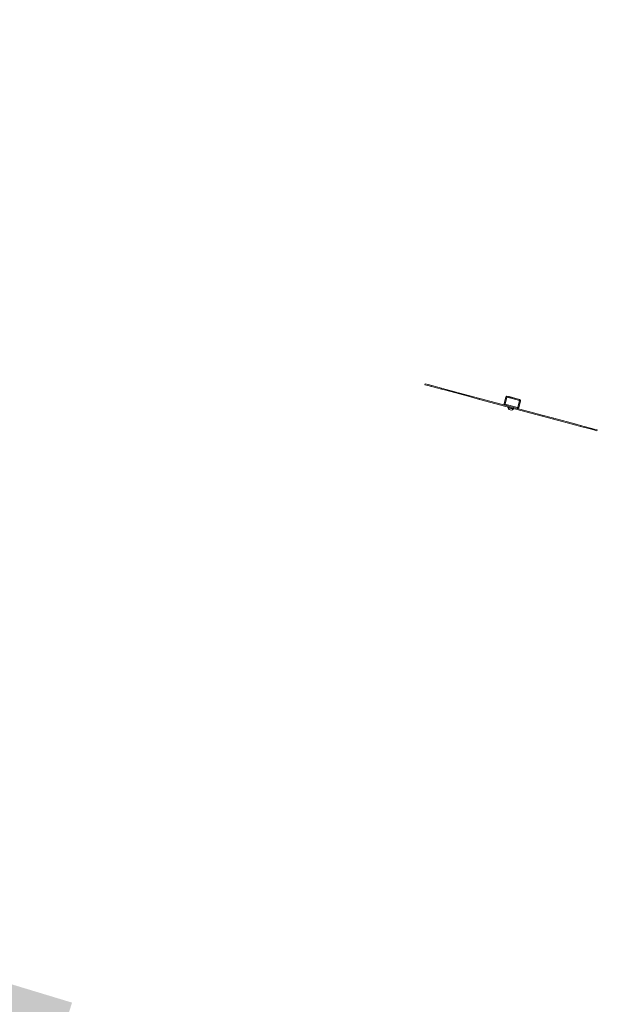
# Model space of a CAD drawing. Header units: inches. Extents: x -93 to 151, y -96 to 115.
# Tile 93 of 126: x -26.04 to -24.08, y 49.11 to 52.38. Entities that reach past the tile are written whole.
import ezdxf

# ---------------------------------------------------------------- set-up
doc = ezdxf.new("R2010")
doc.units = ezdxf.units.IN
doc.header["$MEASUREMENT"] = 0
for name, color, linetype, lineweight in [('1_mapa', 7, 'Continuous', 5), ('1_projektowane', 7, 'Continuous', 5), ('1_trawnik', 84, 'Continuous', 0), ('urzadzenie', 7, 'Continuous', 5)]:
    doc.layers.add(name, color=color, linetype=linetype, lineweight=lineweight)
picture_1 = doc.add_image_def('image1.jpg', size_in_pixel=(9921, 7015))

# ---------------------------------------------------------------- blocks, each defined once
blk = doc.blocks.new('mgjkgjgjg')
at = {"layer": 'urzadzenie', "linetype": 'Continuous'}
for p, q in [((118.3847, 4.0019), (118.3877, 4.0019)), ((118.3847, 3.9799), (118.3847, 4.0019)), ((118.3877, 4.0019), (118.3877, 3.9799)), ((118.3887, 4.0059), (118.4307, 4.0059)), ((118.3887, 4.0059), (118.3887, 4.0029)), ((118.4307, 4.0029), (118.3887, 4.0029)), ((118.3922, 4.0059), (118.3922, 4.0064)), ((118.3922, 4.0064), (118.3942, 4.0064)), ((118.3942, 4.0064), (118.3942, 4.0059)), ((118.3942, 4.0064), (118.4252, 4.0064)), ((118.4022, 4.0064), (118.4022, 4.0064)), ((118.4049, 4.0064), (118.4049, 4.0064)), ((118.4058, 4.0064), (118.4058, 4.0064)), ((118.4087, 4.0064), (118.4087, 4.0064)), ((118.4102, 4.0064), (118.4102, 4.0064)), ((118.417, 4.0064), (118.417, 4.0064)), ((118.4175, 4.0064), (118.4175, 4.0064)), ((118.4252, 4.0059), (118.4252, 4.0064)), ((118.4252, 4.0064), (118.4272, 4.0064)), ((118.4272, 4.0064), (118.4272, 4.0059)), ((118.4307, 4.0059), (118.4307, 4.0029)), ((118.4317, 3.9799), (118.4317, 4.0019)), ((118.4317, 4.0019), (118.4347, 4.0019)), ((118.4347, 4.0019), (118.4347, 3.9799)), ((118.1142, 3.9754), (118.1142, 3.9724)), ((118.1143, 3.9754), (118.1142, 3.9754)), ((118.1143, 3.9724), (118.1142, 3.9724)), ((118.1143, 3.9754), (118.1143, 3.9724)), ((118.1243, 3.9754), (118.1143, 3.9754)), ((118.1243, 3.9724), (118.1143, 3.9724)), ((118.1243, 3.9724), (118.1243, 3.9754)), ((118.1368, 3.9754), (118.1243, 3.9754)), ((118.1368, 3.9724), (118.1243, 3.9724)), ((118.1368, 3.9724), (118.1368, 3.9754)), ((118.1708, 3.9754), (118.1368, 3.9754)), ((118.1708, 3.9724), (118.1368, 3.9724)), ((118.1708, 3.9724), (118.1708, 3.9754)), ((118.1862, 3.9754), (118.1708, 3.9754)), ((118.1862, 3.9724), (118.1708, 3.9724)), ((118.1862, 3.9724), (118.1862, 3.9754)), ((118.2635, 3.9754), (118.1862, 3.9754)), ((118.2635, 3.9724), (118.1862, 3.9724)), ((118.2635, 3.9724), (118.2635, 3.9754)), ((118.3024, 3.9754), (118.2635, 3.9754)), ((118.3024, 3.9724), (118.2635, 3.9724)), ((118.3024, 3.9724), (118.3024, 3.9754)), ((118.4097, 3.9754), (118.3024, 3.9754)), ((118.4097, 3.9724), (118.3024, 3.9724)), ((118.3847, 3.9799), (118.3877, 3.9799)), ((118.3887, 3.9789), (118.4307, 3.9789)), ((118.3887, 3.9789), (118.3887, 3.9759)), ((118.4307, 3.9759), (118.3887, 3.9759)), ((118.3997, 3.9719), (118.3997, 3.9709)), ((118.4189, 3.9719), (118.3997, 3.9719)), ((118.3997, 3.9709), (118.4189, 3.9709)), ((118.4185, 3.9704), (118.4002, 3.9704)), ((118.4009, 3.9704), (118.4009, 3.9699)), ((118.4009, 3.9699), (118.4097, 3.9699)), ((118.4017, 3.9759), (118.4017, 3.9754)), ((118.4057, 3.9649), (118.4097, 3.9649)), ((118.4097, 3.9724), (118.4097, 3.9754)), ((118.5169, 3.9754), (118.4097, 3.9754)), ((118.5169, 3.9724), (118.4097, 3.9724)), ((118.4097, 3.9699), (118.4184, 3.9699)), ((118.4097, 3.9649), (118.4137, 3.9649)), ((118.4177, 3.9754), (118.4177, 3.9759)), ((118.4184, 3.9699), (118.4184, 3.9704)), ((118.4185, 3.9704), (118.4192, 3.9704)), ((118.4197, 3.9719), (118.4189, 3.9719)), ((118.4189, 3.9709), (118.4197, 3.9709)), ((118.4197, 3.9709), (118.4197, 3.9719)), ((118.4307, 3.9789), (118.4307, 3.9759)), ((118.4317, 3.9799), (118.4347, 3.9799)), ((118.5169, 3.9724), (118.5169, 3.9754)), ((118.5559, 3.9754), (118.5169, 3.9754)), ((118.5559, 3.9724), (118.5169, 3.9724)), ((118.5559, 3.9724), (118.5559, 3.9754)), ((118.6332, 3.9754), (118.5559, 3.9754)), ((118.6332, 3.9724), (118.5559, 3.9724)), ((118.6332, 3.9724), (118.6332, 3.9754)), ((118.6486, 3.9754), (118.6332, 3.9754)), ((118.6486, 3.9724), (118.6332, 3.9724)), ((118.6486, 3.9724), (118.6486, 3.9754)), ((118.6826, 3.9754), (118.6486, 3.9754)), ((118.6826, 3.9724), (118.6486, 3.9724)), ((118.6826, 3.9724), (118.6826, 3.9754)), ((118.6951, 3.9754), (118.6826, 3.9754)), ((118.6951, 3.9724), (118.6826, 3.9724)), ((118.6951, 3.9724), (118.6951, 3.9754)), ((118.7051, 3.9754), (118.6951, 3.9754)), ((118.7051, 3.9724), (118.6951, 3.9724)), ((118.7051, 3.9724), (118.7051, 3.9754)), ((118.7052, 3.9754), (118.7051, 3.9754)), ((118.7052, 3.9724), (118.7051, 3.9724)), ((118.7052, 3.9724), (118.7052, 3.9754))]:
    blk.add_line(p, q, dxfattribs=at)
for centre, radius, start, end in [((118.3887, 4.0019), 0.004, 90, 180), ((118.3887, 4.0019), 0.001, 90, 180), ((118.4307, 4.0019), 0.004, 0, 90), ((118.4307, 4.0019), 0.001, 0, 90), ((118.3887, 3.9799), 0.004, 180, 270), ((118.3887, 3.9799), 0.001, 180, 270), ((118.4002, 3.9719), 0.0005, 90, 180), ((118.4002, 3.9709), 0.0005, 180, 270), ((118.4079, 3.9717), 0.00723, 195.0624, 252), ((118.4115, 3.9717), 0.00723, 288, 344.9376), ((118.4192, 3.9719), 0.0005, 0, 90), ((118.4192, 3.9709), 0.0005, 270, 0), ((118.4307, 3.9799), 0.001, 270, 0), ((118.4307, 3.9799), 0.004, 270, 0)]:
    blk.add_arc(centre, radius, start, end, dxfattribs=at)

msp = doc.modelspace()

# ---------------------------------------------------------------- hatches: boundary and pattern name
at = {"layer": '1_trawnik'}
h = msp.add_hatch(dxfattribs=at)
h.set_pattern_fill('GRASS', color=256, scale=0.5)
h.paths.add_polyline_path([(-34.7935, 40.9898), (-29.2822, 38.2964), (-25.8682, 49.1163), (-31.7251, 50.8916), (-35.244, 41.1748)])
h.paths.add_polyline_path([(-16.1614, 46.2548), (-18.8496, 37.416), (-26.5718, 39.7883), (-29.31, 31.2721), (-25.8343, 29.4543), (-23.4102, 35.1312), (-17.2315, 32.7077), (-17.124, 32.6633), (-17.3909, 31.9261), (-11.6179, 29.8953), (-7.962, 43.991), (-11.0913, 44.8438), (-11.5145, 43.0161), (-10.0677, 42.6199), (-12.0483, 35.3862), (-17.8353, 36.9707), (-16.2508, 42.7577), (-13.3573, 41.9654), (-12.9612, 43.4122), (-11.5145, 43.0161), (-11.0913, 44.8438)])
h.paths.add_polyline_path([(-2.1532, 21.3265), (1.6432, 18.4), (-1.3289, 14.7642), (-6.1352, 16.8383)])

# ---------------------------------------------------------------- block references
at = {"layer": '1_projektowane', "rotation": 345.0094764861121}
msp.add_blockref('mgjkgjgjg', (-139.8196, 77.8812), dxfattribs=at)

# ---------------------------------------------------------------- pictures from other files: only their frames are drawn
at = {"layer": '1_mapa'}
image = msp.add_image(picture_1, insert=(55.5372, -96.0192), size_in_units=(210.6508, 148.9483), rotation=90, dxfattribs=dict(at, fade=40))
image.dxf.flags = 7

doc.saveas('drawing.dxf')
